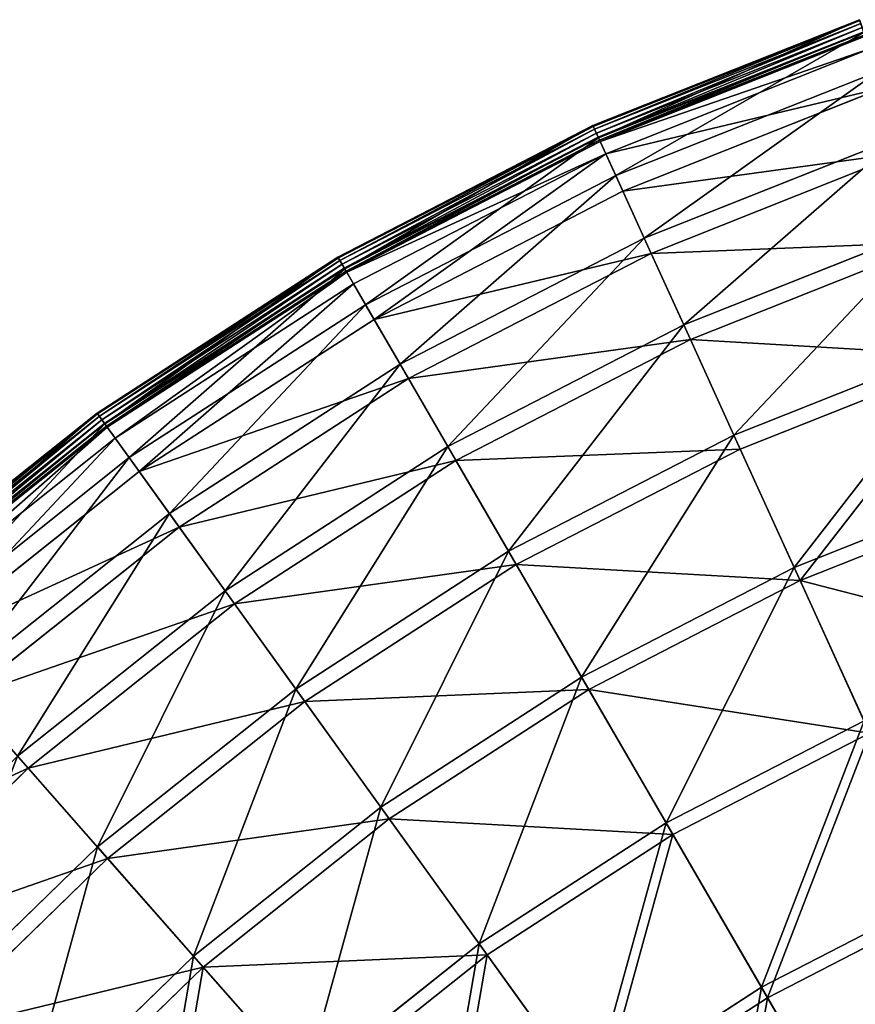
# Model space of a CAD drawing. Extents: x 0 to 1230, y 0 to 270.
# Tile 41 of 245: x 53 to 91, y 218 to 263. Entities that reach past the tile are written whole.
import ezdxf

# ---------------------------------------------------------------- set-up
doc = ezdxf.new("R2010")
doc.units = 0
doc.layers.get('0').update_dxf_attribs({"color": 13, "linetype": 'CONTINUOUS'})

# ---------------------------------------------------------------- blocks, each defined once
blk = doc.blocks.new('GROUP_6')
for p, q in [((91.444, 263.095, 0.403), (79.113, 258.196, 0.403)), ((91.458, 263.053, 0.199), (79.131, 258.155, 0.199)), ((91.503, 262.92, 0.044), (79.189, 258.027, 0.044)), ((91.568, 262.732, -0.02), (79.272, 257.846, -0.02)), ((79.357, 257.66, 0.024), (91.634, 262.538, 0.024)), ((79.371, 257.629, 13.057), (91.645, 262.506, 13.057)), ((79.421, 257.519, 0.165), (91.684, 262.392, 0.165)), ((91.705, 262.331, 0.363), (79.447, 257.461, 0.363)), ((91.905, 261.744, 12.977), (79.705, 256.896, 12.977)), ((80.167, 255.881, 25.988), (92.266, 260.689, 25.988)), ((92.522, 259.938, 25.83), (80.496, 255.159, 25.83)), ((79.113, 258.196, 0.403), (67.322, 252.111, 0.403)), ((79.131, 258.155, 0.199), (67.344, 252.073, 0.199)), ((79.189, 258.027, 0.044), (67.414, 251.951, 0.044)), ((79.272, 257.846, -0.02), (67.514, 251.779, -0.02)), ((79.371, 257.629, 13.057), (79.113, 258.196, 0.403)), ((79.131, 258.155, 0.199), (79.113, 258.196, 0.403)), ((79.189, 258.027, 0.044), (79.131, 258.155, 0.199)), ((79.272, 257.846, -0.02), (79.189, 258.027, 0.044)), ((79.357, 257.66, 0.024), (79.272, 257.846, -0.02)), ((67.617, 251.602, 0.024), (79.357, 257.66, 0.024)), ((67.634, 251.572, 13.057), (79.371, 257.629, 13.057)), ((67.695, 251.468, 0.165), (79.421, 257.519, 0.165)), ((79.447, 257.461, 0.363), (67.727, 251.412, 0.363)), ((79.421, 257.519, 0.165), (79.357, 257.66, 0.024)), ((80.167, 255.881, 25.988), (79.371, 257.629, 13.057)), ((79.447, 257.461, 0.363), (79.421, 257.519, 0.165)), ((79.705, 256.896, 12.977), (79.447, 257.461, 0.363)), ((81.485, 252.987, 38.668), (93.293, 257.679, 38.668)), ((79.705, 256.896, 12.977), (68.038, 250.876, 12.977)), ((80.496, 255.159, 25.83), (79.705, 256.896, 12.977)), ((93.544, 256.947, 38.433), (81.805, 252.282, 38.433)), ((68.597, 249.911, 25.988), (80.167, 255.881, 25.988)), ((81.485, 252.987, 38.668), (80.167, 255.881, 25.988)), ((80.496, 255.159, 25.83), (68.995, 249.224, 25.83)), ((81.805, 252.282, 38.433), (80.496, 255.159, 25.83)), ((83.312, 248.974, 50.977), (94.719, 253.507, 50.977)), ((70.192, 247.16, 38.668), (81.485, 252.987, 38.668)), ((83.312, 248.974, 50.977), (81.485, 252.987, 38.668)), ((94.96, 252.799, 50.667), (83.622, 248.294, 50.667)), ((67.322, 252.111, 0.403), (56.184, 244.9, 0.403)), ((67.344, 252.073, 0.199), (56.209, 244.864, 0.199)), ((67.414, 251.951, 0.044), (56.292, 244.75, 0.044)), ((67.634, 251.572, 13.057), (67.322, 252.111, 0.403)), ((67.344, 252.073, 0.199), (67.322, 252.111, 0.403)), ((67.414, 251.951, 0.044), (67.344, 252.073, 0.199)), ((67.514, 251.779, -0.02), (67.414, 251.951, 0.044)), ((81.805, 252.282, 38.433), (70.581, 246.49, 38.433)), ((83.622, 248.294, 50.667), (81.805, 252.282, 38.433)), ((67.514, 251.779, -0.02), (56.408, 244.588, -0.02)), ((56.527, 244.422, 0.024), (67.617, 251.602, 0.024)), ((56.547, 244.394, 13.057), (67.634, 251.572, 13.057)), ((56.618, 244.296, 0.165), (67.695, 251.468, 0.165)), ((67.617, 251.602, 0.024), (67.514, 251.779, -0.02)), ((67.695, 251.468, 0.165), (67.617, 251.602, 0.024)), ((68.597, 249.911, 25.988), (67.634, 251.572, 13.057)), ((67.727, 251.412, 0.363), (67.695, 251.468, 0.165)), ((67.727, 251.412, 0.363), (56.655, 244.244, 0.363)), ((68.038, 250.876, 12.977), (67.727, 251.412, 0.363)), ((68.038, 250.876, 12.977), (57.017, 243.741, 12.977)), ((68.995, 249.224, 25.83), (68.038, 250.876, 12.977)), ((57.669, 242.836, 25.988), (68.597, 249.911, 25.988)), ((70.192, 247.16, 38.668), (68.597, 249.911, 25.988)), ((68.995, 249.224, 25.83), (58.132, 242.191, 25.83)), ((70.581, 246.49, 38.433), (68.995, 249.224, 25.83)), ((72.404, 243.346, 50.977), (83.312, 248.974, 50.977)), ((85.631, 243.882, 62.794), (83.312, 248.974, 50.977)), ((83.622, 248.294, 50.667), (72.779, 242.699, 50.667)), ((85.927, 243.232, 62.412), (83.622, 248.294, 50.667)), ((85.631, 243.882, 62.794), (96.527, 248.211, 62.794)), ((96.758, 247.536, 62.412), (85.927, 243.232, 62.412)), ((59.526, 240.254, 38.668), (70.192, 247.16, 38.668)), ((72.404, 243.346, 50.977), (70.192, 247.16, 38.668)), ((70.581, 246.49, 38.433), (59.978, 239.625, 38.433)), ((72.779, 242.699, 50.667), (70.581, 246.49, 38.433)), ((56.184, 244.9, 0.403), (45.806, 236.632, 0.403)), ((56.209, 244.864, 0.199), (45.835, 236.598, 0.199)), ((56.292, 244.75, 0.044), (45.928, 236.493, 0.044)), ((56.184, 244.9, 0.403), (56.547, 244.394, 13.057)), ((56.209, 244.864, 0.199), (56.184, 244.9, 0.403)), ((56.292, 244.75, 0.044), (56.209, 244.864, 0.199)), ((56.408, 244.588, -0.02), (56.292, 244.75, 0.044)), ((56.408, 244.588, -0.02), (46.06, 236.343, -0.02)), ((46.195, 236.19, 0.024), (56.527, 244.422, 0.024)), ((46.217, 236.164, 13.057), (56.547, 244.394, 13.057)), ((46.297, 236.074, 0.165), (56.618, 244.296, 0.165)), ((56.655, 244.244, 0.363), (46.34, 236.026, 0.363)), ((56.527, 244.422, 0.024), (56.408, 244.588, -0.02)), ((56.618, 244.296, 0.165), (56.527, 244.422, 0.024)), ((56.547, 244.394, 13.057), (57.669, 242.836, 25.988)), ((56.655, 244.244, 0.363), (56.618, 244.296, 0.165)), ((57.017, 243.741, 12.977), (56.655, 244.244, 0.363)), ((57.017, 243.741, 12.977), (46.75, 235.56, 12.977)), ((58.132, 242.191, 25.83), (57.017, 243.741, 12.977)), ((75.211, 238.505, 62.794), (85.631, 243.882, 62.794)), ((88.42, 237.758, 74.007), (85.631, 243.882, 62.794)), ((62.101, 236.675, 50.977), (72.404, 243.346, 50.977)), ((75.211, 238.505, 62.794), (72.404, 243.346, 50.977)), ((85.927, 243.232, 62.412), (75.569, 237.887, 62.412)), ((88.698, 237.146, 73.557), (85.927, 243.232, 62.412)), ((47.486, 234.723, 25.988), (57.669, 242.836, 25.988)), ((57.669, 242.836, 25.988), (59.526, 240.254, 38.668)), ((72.779, 242.699, 50.667), (62.538, 236.068, 50.667)), ((75.569, 237.887, 62.412), (72.779, 242.699, 50.667)), ((58.132, 242.191, 25.83), (48.011, 234.127, 25.83)), ((59.978, 239.625, 38.433), (58.132, 242.191, 25.83)), ((88.42, 237.758, 74.007), (98.702, 241.844, 74.007)), ((98.92, 241.207, 73.557), (88.698, 237.146, 73.557)), ((49.588, 232.336, 38.668), (59.526, 240.254, 38.668)), ((59.526, 240.254, 38.668), (62.101, 236.675, 50.977)), ((59.978, 239.625, 38.433), (50.099, 231.755, 38.433)), ((62.538, 236.068, 50.667), (59.978, 239.625, 38.433)), ((65.369, 232.132, 62.794), (75.211, 238.505, 62.794)), ((78.587, 232.684, 74.007), (75.211, 238.505, 62.794)), ((75.569, 237.887, 62.412), (65.786, 231.553, 62.412)), ((78.924, 232.102, 73.557), (75.569, 237.887, 62.412)), ((78.587, 232.684, 74.007), (88.42, 237.758, 74.007)), ((91.651, 230.662, 84.507), (88.42, 237.758, 74.007)), ((88.698, 237.146, 73.557), (78.924, 232.102, 73.557)), ((91.91, 230.093, 83.993), (88.698, 237.146, 73.557)), ((52.501, 229.026, 50.977), (62.101, 236.675, 50.977)), ((62.101, 236.675, 50.977), (65.369, 232.132, 62.794)), ((62.538, 236.068, 50.667), (52.995, 228.465, 50.667)), ((65.786, 231.553, 62.412), (62.538, 236.068, 50.667)), ((69.299, 226.67, 74.007), (78.587, 232.684, 74.007)), ((82.498, 225.939, 84.507), (78.587, 232.684, 74.007)), ((56.199, 224.826, 62.794), (65.369, 232.132, 62.794)), ((65.369, 232.132, 62.794), (69.299, 226.67, 74.007)), ((78.924, 232.102, 73.557), (69.691, 226.124, 73.557)), ((82.811, 225.398, 83.993), (78.924, 232.102, 73.557)), ((52.995, 228.465, 50.667), (50.099, 231.755, 38.433)), ((65.786, 231.553, 62.412), (56.67, 224.291, 62.412)), ((69.691, 226.124, 73.557), (65.786, 231.553, 62.412)), ((82.498, 225.939, 84.507), (91.651, 230.662, 84.507)), ((91.91, 230.093, 83.993), (82.811, 225.398, 83.993)), ((56.199, 224.826, 62.794), (52.501, 229.026, 50.977)), ((52.995, 228.465, 50.667), (44.244, 219.964, 50.667)), ((56.67, 224.291, 62.412), (52.995, 228.465, 50.667)), ((60.645, 219.775, 74.007), (69.299, 226.67, 74.007)), ((69.299, 226.67, 74.007), (73.852, 220.341, 84.507)), ((69.691, 226.124, 73.557), (61.089, 219.271, 73.557)), ((74.217, 219.834, 83.993), (69.691, 226.124, 73.557)), ((73.852, 220.341, 84.507), (82.498, 225.939, 84.507)), ((86.907, 218.335, 94.193), (82.498, 225.939, 84.507)), ((82.811, 225.398, 83.993), (74.217, 219.834, 83.993)), ((87.194, 217.841, 93.62), (82.811, 225.398, 83.993)), ((47.789, 216.656, 62.794), (56.199, 224.826, 62.794)), ((60.645, 219.775, 74.007), (56.199, 224.826, 62.794)), ((56.67, 224.291, 62.412), (48.31, 216.169, 62.412)), ((61.089, 219.271, 73.557), (56.67, 224.291, 62.412)), ((86.907, 218.335, 94.193), (95.293, 222.663, 94.193)), ((95.53, 222.143, 93.62), (87.194, 217.841, 93.62)), ((65.797, 213.923, 84.507), (73.852, 220.341, 84.507)), ((73.852, 220.341, 84.507), (78.985, 213.207, 94.193)), ((52.708, 212.066, 74.007), (60.645, 219.775, 74.007)), ((65.797, 213.923, 84.507), (60.645, 219.775, 74.007)), ((74.217, 219.834, 83.993), (66.21, 213.454, 83.993)), ((79.319, 212.743, 93.62), (74.217, 219.834, 83.993)), ((61.089, 219.271, 73.557), (53.2, 211.607, 73.557)), ((66.21, 213.454, 83.993), (61.089, 219.271, 73.557)), ((78.985, 213.207, 94.193), (86.907, 218.335, 94.193)), ((91.772, 209.946, 102.972), (86.907, 218.335, 94.193)), ((87.194, 217.841, 93.62), (79.319, 212.743, 93.62)), ((92.029, 209.503, 102.346), (87.194, 217.841, 93.62))]:
    blk.add_line(p, q)
mesh = blk.add_polyface()
corners = [(79.371, 257.629, 13.057), (91.444, 263.095, 0.403), (79.113, 258.196, 0.403), (91.645, 262.506, 13.057)]
mesh.append_faces([[corners[k] for k in face] for face in [(0, 1, 2), (1, 0, 3)]], dxfattribs={"vtx0": -1})
mesh = blk.add_polyface()
corners = [(79.131, 258.155, 0.199), (91.444, 263.095, 0.403), (91.458, 263.053, 0.199), (79.113, 258.196, 0.403)]
mesh.append_faces([[corners[k] for k in face] for face in [(0, 1, 2), (1, 0, 3)]], dxfattribs={"vtx0": -1})
mesh = blk.add_polyface()
corners = [(79.189, 258.027, 0.044), (91.458, 263.053, 0.199), (91.503, 262.92, 0.044), (79.131, 258.155, 0.199)]
mesh.append_faces([[corners[k] for k in face] for face in [(0, 1, 2), (1, 0, 3)]], dxfattribs={"vtx0": -1})
mesh = blk.add_polyface()
corners = [(91.503, 262.92, 0.044), (79.272, 257.846, -0.02), (79.189, 258.027, 0.044), (91.568, 262.732, -0.02)]
mesh.append_faces([[corners[k] for k in face] for face in [(0, 1, 2), (1, 0, 3)]], dxfattribs={"vtx0": -1})
mesh = blk.add_polyface()
corners = [(91.568, 262.732, -0.02), (79.357, 257.66, 0.024), (79.272, 257.846, -0.02), (91.634, 262.538, 0.024)]
mesh.append_faces([[corners[k] for k in face] for face in [(0, 1, 2), (1, 0, 3)]], dxfattribs={"vtx0": -1})
mesh = blk.add_polyface()
corners = [(91.634, 262.538, 0.024), (79.421, 257.519, 0.165), (79.357, 257.66, 0.024), (91.684, 262.392, 0.165)]
mesh.append_faces([[corners[k] for k in face] for face in [(0, 1, 2), (1, 0, 3)]], dxfattribs={"vtx0": -1})
mesh = blk.add_polyface()
corners = [(80.167, 255.881, 25.988), (91.645, 262.506, 13.057), (79.371, 257.629, 13.057), (92.266, 260.689, 25.988)]
mesh.append_faces([[corners[k] for k in face] for face in [(0, 1, 2), (1, 0, 3)]], dxfattribs={"vtx0": -1})
mesh = blk.add_polyface()
corners = [(91.705, 262.331, 0.363), (79.421, 257.519, 0.165), (91.684, 262.392, 0.165), (79.447, 257.461, 0.363)]
mesh.append_faces([[corners[k] for k in face] for face in [(0, 1, 2), (1, 0, 3)]], dxfattribs={"vtx0": -1})
mesh = blk.add_polyface()
corners = [(91.905, 261.744, 12.977), (79.447, 257.461, 0.363), (91.705, 262.331, 0.363), (79.705, 256.896, 12.977)]
mesh.append_faces([[corners[k] for k in face] for face in [(0, 1, 2), (1, 0, 3)]], dxfattribs={"vtx0": -1})
mesh = blk.add_polyface()
corners = [(92.522, 259.938, 25.83), (79.705, 256.896, 12.977), (91.905, 261.744, 12.977), (80.496, 255.159, 25.83)]
mesh.append_faces([[corners[k] for k in face] for face in [(0, 1, 2), (1, 0, 3)]], dxfattribs={"vtx0": -1})
mesh = blk.add_polyface()
corners = [(81.485, 252.987, 38.668), (92.266, 260.689, 25.988), (80.167, 255.881, 25.988), (93.293, 257.679, 38.668)]
mesh.append_faces([[corners[k] for k in face] for face in [(0, 1, 2), (1, 0, 3)]], dxfattribs={"vtx0": -1})
mesh = blk.add_polyface()
corners = [(93.544, 256.947, 38.433), (80.496, 255.159, 25.83), (92.522, 259.938, 25.83), (81.805, 252.282, 38.433)]
mesh.append_faces([[corners[k] for k in face] for face in [(0, 1, 2), (1, 0, 3)]], dxfattribs={"vtx0": -1})
mesh = blk.add_polyface()
corners = [(67.634, 251.572, 13.057), (79.113, 258.196, 0.403), (67.322, 252.111, 0.403), (79.371, 257.629, 13.057)]
mesh.append_faces([[corners[k] for k in face] for face in [(0, 1, 2), (1, 0, 3)]], dxfattribs={"vtx0": -1})
mesh = blk.add_polyface()
corners = [(67.344, 252.073, 0.199), (79.113, 258.196, 0.403), (79.131, 258.155, 0.199), (67.322, 252.111, 0.403)]
mesh.append_faces([[corners[k] for k in face] for face in [(0, 1, 2), (1, 0, 3)]], dxfattribs={"vtx0": -1})
mesh = blk.add_polyface()
corners = [(79.131, 258.155, 0.199), (67.414, 251.951, 0.044), (67.344, 252.073, 0.199), (79.189, 258.027, 0.044)]
mesh.append_faces([[corners[k] for k in face] for face in [(0, 1, 2), (1, 0, 3)]], dxfattribs={"vtx0": -1})
mesh = blk.add_polyface()
corners = [(79.189, 258.027, 0.044), (67.514, 251.779, -0.02), (67.414, 251.951, 0.044), (79.272, 257.846, -0.02)]
mesh.append_faces([[corners[k] for k in face] for face in [(0, 1, 2), (1, 0, 3)]], dxfattribs={"vtx0": -1})
mesh = blk.add_polyface()
corners = [(79.272, 257.846, -0.02), (67.617, 251.602, 0.024), (67.514, 251.779, -0.02), (79.357, 257.66, 0.024)]
mesh.append_faces([[corners[k] for k in face] for face in [(0, 1, 2), (1, 0, 3)]], dxfattribs={"vtx0": -1})
mesh = blk.add_polyface()
corners = [(79.357, 257.66, 0.024), (67.695, 251.468, 0.165), (67.617, 251.602, 0.024), (79.421, 257.519, 0.165)]
mesh.append_faces([[corners[k] for k in face] for face in [(0, 1, 2), (1, 0, 3)]], dxfattribs={"vtx0": -1})
mesh = blk.add_polyface()
corners = [(68.597, 249.911, 25.988), (79.371, 257.629, 13.057), (67.634, 251.572, 13.057), (80.167, 255.881, 25.988)]
mesh.append_faces([[corners[k] for k in face] for face in [(0, 1, 2), (1, 0, 3)]], dxfattribs={"vtx0": -1})
mesh = blk.add_polyface()
corners = [(79.447, 257.461, 0.363), (67.695, 251.468, 0.165), (79.421, 257.519, 0.165), (67.727, 251.412, 0.363)]
mesh.append_faces([[corners[k] for k in face] for face in [(0, 1, 2), (1, 0, 3)]], dxfattribs={"vtx0": -1})
mesh = blk.add_polyface()
corners = [(79.705, 256.896, 12.977), (67.727, 251.412, 0.363), (79.447, 257.461, 0.363), (68.038, 250.876, 12.977)]
mesh.append_faces([[corners[k] for k in face] for face in [(0, 1, 2), (1, 0, 3)]], dxfattribs={"vtx0": -1})
mesh = blk.add_polyface()
corners = [(83.312, 248.974, 50.977), (93.293, 257.679, 38.668), (81.485, 252.987, 38.668), (94.719, 253.507, 50.977)]
mesh.append_faces([[corners[k] for k in face] for face in [(0, 1, 2), (1, 0, 3)]], dxfattribs={"vtx0": -1})
mesh = blk.add_polyface()
corners = [(79.705, 256.896, 12.977), (68.995, 249.224, 25.83), (68.038, 250.876, 12.977), (80.496, 255.159, 25.83)]
mesh.append_faces([[corners[k] for k in face] for face in [(0, 1, 2), (1, 0, 3)]], dxfattribs={"vtx0": -1})
mesh = blk.add_polyface()
corners = [(94.96, 252.799, 50.667), (81.805, 252.282, 38.433), (93.544, 256.947, 38.433), (83.622, 248.294, 50.667)]
mesh.append_faces([[corners[k] for k in face] for face in [(0, 1, 2), (1, 0, 3)]], dxfattribs={"vtx0": -1})
mesh = blk.add_polyface()
corners = [(70.192, 247.16, 38.668), (80.167, 255.881, 25.988), (68.597, 249.911, 25.988), (81.485, 252.987, 38.668)]
mesh.append_faces([[corners[k] for k in face] for face in [(0, 1, 2), (1, 0, 3)]], dxfattribs={"vtx0": -1})
mesh = blk.add_polyface()
corners = [(81.805, 252.282, 38.433), (68.995, 249.224, 25.83), (80.496, 255.159, 25.83), (70.581, 246.49, 38.433)]
mesh.append_faces([[corners[k] for k in face] for face in [(0, 1, 2), (1, 0, 3)]], dxfattribs={"vtx0": -1})
mesh = blk.add_polyface()
corners = [(85.631, 243.882, 62.794), (94.719, 253.507, 50.977), (83.312, 248.974, 50.977), (96.527, 248.211, 62.794)]
mesh.append_faces([[corners[k] for k in face] for face in [(0, 1, 2), (1, 0, 3)]], dxfattribs={"vtx0": -1})
mesh = blk.add_polyface()
corners = [(72.404, 243.346, 50.977), (81.485, 252.987, 38.668), (70.192, 247.16, 38.668), (83.312, 248.974, 50.977)]
mesh.append_faces([[corners[k] for k in face] for face in [(0, 1, 2), (1, 0, 3)]], dxfattribs={"vtx0": -1})
mesh = blk.add_polyface()
corners = [(96.758, 247.536, 62.412), (83.622, 248.294, 50.667), (94.96, 252.799, 50.667), (85.927, 243.232, 62.412)]
mesh.append_faces([[corners[k] for k in face] for face in [(0, 1, 2), (1, 0, 3)]], dxfattribs={"vtx0": -1})
mesh = blk.add_polyface()
corners = [(56.547, 244.394, 13.057), (67.322, 252.111, 0.403), (56.184, 244.9, 0.403), (67.634, 251.572, 13.057)]
mesh.append_faces([[corners[k] for k in face] for face in [(0, 1, 2), (1, 0, 3)]], dxfattribs={"vtx0": -1})
mesh = blk.add_polyface()
corners = [(56.184, 244.9, 0.403), (67.344, 252.073, 0.199), (56.209, 244.864, 0.199), (67.322, 252.111, 0.403)]
mesh.append_faces([[corners[k] for k in face] for face in [(0, 1, 2), (1, 0, 3)]], dxfattribs={"vtx0": -1})
mesh = blk.add_polyface()
corners = [(67.344, 252.073, 0.199), (56.292, 244.75, 0.044), (56.209, 244.864, 0.199), (67.414, 251.951, 0.044)]
mesh.append_faces([[corners[k] for k in face] for face in [(0, 1, 2), (1, 0, 3)]], dxfattribs={"vtx0": -1})
mesh = blk.add_polyface()
corners = [(67.414, 251.951, 0.044), (56.408, 244.588, -0.02), (56.292, 244.75, 0.044), (67.514, 251.779, -0.02)]
mesh.append_faces([[corners[k] for k in face] for face in [(0, 1, 2), (1, 0, 3)]], dxfattribs={"vtx0": -1})
mesh = blk.add_polyface()
corners = [(83.622, 248.294, 50.667), (70.581, 246.49, 38.433), (81.805, 252.282, 38.433), (72.779, 242.699, 50.667)]
mesh.append_faces([[corners[k] for k in face] for face in [(0, 1, 2), (1, 0, 3)]], dxfattribs={"vtx0": -1})
mesh = blk.add_polyface()
corners = [(67.514, 251.779, -0.02), (56.527, 244.422, 0.024), (56.408, 244.588, -0.02), (67.617, 251.602, 0.024)]
mesh.append_faces([[corners[k] for k in face] for face in [(0, 1, 2), (1, 0, 3)]], dxfattribs={"vtx0": -1})
mesh = blk.add_polyface()
corners = [(67.617, 251.602, 0.024), (56.618, 244.296, 0.165), (56.527, 244.422, 0.024), (67.695, 251.468, 0.165)]
mesh.append_faces([[corners[k] for k in face] for face in [(0, 1, 2), (1, 0, 3)]], dxfattribs={"vtx0": -1})
mesh = blk.add_polyface()
corners = [(57.669, 242.836, 25.988), (67.634, 251.572, 13.057), (56.547, 244.394, 13.057), (68.597, 249.911, 25.988)]
mesh.append_faces([[corners[k] for k in face] for face in [(0, 1, 2), (1, 0, 3)]], dxfattribs={"vtx0": -1})
mesh = blk.add_polyface()
corners = [(67.695, 251.468, 0.165), (56.655, 244.244, 0.363), (56.618, 244.296, 0.165), (67.727, 251.412, 0.363)]
mesh.append_faces([[corners[k] for k in face] for face in [(0, 1, 2), (1, 0, 3)]], dxfattribs={"vtx0": -1})
mesh = blk.add_polyface()
corners = [(67.727, 251.412, 0.363), (57.017, 243.741, 12.977), (56.655, 244.244, 0.363), (68.038, 250.876, 12.977)]
mesh.append_faces([[corners[k] for k in face] for face in [(0, 1, 2), (1, 0, 3)]], dxfattribs={"vtx0": -1})
mesh = blk.add_polyface()
corners = [(68.038, 250.876, 12.977), (58.132, 242.191, 25.83), (57.017, 243.741, 12.977), (68.995, 249.224, 25.83)]
mesh.append_faces([[corners[k] for k in face] for face in [(0, 1, 2), (1, 0, 3)]], dxfattribs={"vtx0": -1})
mesh = blk.add_polyface()
corners = [(59.526, 240.254, 38.668), (68.597, 249.911, 25.988), (57.669, 242.836, 25.988), (70.192, 247.16, 38.668)]
mesh.append_faces([[corners[k] for k in face] for face in [(0, 1, 2), (1, 0, 3)]], dxfattribs={"vtx0": -1})
mesh = blk.add_polyface()
corners = [(70.581, 246.49, 38.433), (58.132, 242.191, 25.83), (68.995, 249.224, 25.83), (59.978, 239.625, 38.433)]
mesh.append_faces([[corners[k] for k in face] for face in [(0, 1, 2), (1, 0, 3)]], dxfattribs={"vtx0": -1})
mesh = blk.add_polyface()
corners = [(75.211, 238.505, 62.794), (83.312, 248.974, 50.977), (72.404, 243.346, 50.977), (85.631, 243.882, 62.794)]
mesh.append_faces([[corners[k] for k in face] for face in [(0, 1, 2), (1, 0, 3)]], dxfattribs={"vtx0": -1})
mesh = blk.add_polyface()
corners = [(85.927, 243.232, 62.412), (72.779, 242.699, 50.667), (83.622, 248.294, 50.667), (75.569, 237.887, 62.412)]
mesh.append_faces([[corners[k] for k in face] for face in [(0, 1, 2), (1, 0, 3)]], dxfattribs={"vtx0": -1})
mesh = blk.add_polyface()
corners = [(88.42, 237.758, 74.007), (96.527, 248.211, 62.794), (85.631, 243.882, 62.794), (98.702, 241.844, 74.007)]
mesh.append_faces([[corners[k] for k in face] for face in [(0, 1, 2), (1, 0, 3)]], dxfattribs={"vtx0": -1})
mesh = blk.add_polyface()
corners = [(96.758, 247.536, 62.412), (88.698, 237.146, 73.557), (85.927, 243.232, 62.412), (98.92, 241.207, 73.557)]
mesh.append_faces([[corners[k] for k in face] for face in [(0, 1, 2), (1, 0, 3)]], dxfattribs={"vtx0": -1})
mesh = blk.add_polyface()
corners = [(62.101, 236.675, 50.977), (70.192, 247.16, 38.668), (59.526, 240.254, 38.668), (72.404, 243.346, 50.977)]
mesh.append_faces([[corners[k] for k in face] for face in [(0, 1, 2), (1, 0, 3)]], dxfattribs={"vtx0": -1})
mesh = blk.add_polyface()
corners = [(72.779, 242.699, 50.667), (59.978, 239.625, 38.433), (70.581, 246.49, 38.433), (62.538, 236.068, 50.667)]
mesh.append_faces([[corners[k] for k in face] for face in [(0, 1, 2), (1, 0, 3)]], dxfattribs={"vtx0": -1})
mesh = blk.add_polyface()
corners = [(46.217, 236.164, 13.057), (56.184, 244.9, 0.403), (45.806, 236.632, 0.403), (56.547, 244.394, 13.057)]
mesh.append_faces([[corners[k] for k in face] for face in [(0, 1, 2), (1, 0, 3)]], dxfattribs={"vtx0": -1})
mesh = blk.add_polyface()
corners = [(45.806, 236.632, 0.403), (56.209, 244.864, 0.199), (45.835, 236.598, 0.199), (56.184, 244.9, 0.403)]
mesh.append_faces([[corners[k] for k in face] for face in [(0, 1, 2), (1, 0, 3)]], dxfattribs={"vtx0": -1})
mesh = blk.add_polyface()
corners = [(56.209, 244.864, 0.199), (45.928, 236.493, 0.044), (45.835, 236.598, 0.199), (56.292, 244.75, 0.044)]
mesh.append_faces([[corners[k] for k in face] for face in [(0, 1, 2), (1, 0, 3)]], dxfattribs={"vtx0": -1})
mesh = blk.add_polyface()
corners = [(56.292, 244.75, 0.044), (46.06, 236.343, -0.02), (45.928, 236.493, 0.044), (56.408, 244.588, -0.02)]
mesh.append_faces([[corners[k] for k in face] for face in [(0, 1, 2), (1, 0, 3)]], dxfattribs={"vtx0": -1})
mesh = blk.add_polyface()
corners = [(56.408, 244.588, -0.02), (46.195, 236.19, 0.024), (46.06, 236.343, -0.02), (56.527, 244.422, 0.024)]
mesh.append_faces([[corners[k] for k in face] for face in [(0, 1, 2), (1, 0, 3)]], dxfattribs={"vtx0": -1})
mesh = blk.add_polyface()
corners = [(56.527, 244.422, 0.024), (46.297, 236.074, 0.165), (46.195, 236.19, 0.024), (56.618, 244.296, 0.165)]
mesh.append_faces([[corners[k] for k in face] for face in [(0, 1, 2), (1, 0, 3)]], dxfattribs={"vtx0": -1})
mesh = blk.add_polyface()
corners = [(47.486, 234.723, 25.988), (56.547, 244.394, 13.057), (46.217, 236.164, 13.057), (57.669, 242.836, 25.988)]
mesh.append_faces([[corners[k] for k in face] for face in [(0, 1, 2), (1, 0, 3)]], dxfattribs={"vtx0": -1})
mesh = blk.add_polyface()
corners = [(56.655, 244.244, 0.363), (46.297, 236.074, 0.165), (56.618, 244.296, 0.165), (46.34, 236.026, 0.363)]
mesh.append_faces([[corners[k] for k in face] for face in [(0, 1, 2), (1, 0, 3)]], dxfattribs={"vtx0": -1})
mesh = blk.add_polyface()
corners = [(56.655, 244.244, 0.363), (46.75, 235.56, 12.977), (46.34, 236.026, 0.363), (57.017, 243.741, 12.977)]
mesh.append_faces([[corners[k] for k in face] for face in [(0, 1, 2), (1, 0, 3)]], dxfattribs={"vtx0": -1})
mesh = blk.add_polyface()
corners = [(57.017, 243.741, 12.977), (48.011, 234.127, 25.83), (46.75, 235.56, 12.977), (58.132, 242.191, 25.83)]
mesh.append_faces([[corners[k] for k in face] for face in [(0, 1, 2), (1, 0, 3)]], dxfattribs={"vtx0": -1})
mesh = blk.add_polyface()
corners = [(78.587, 232.684, 74.007), (85.631, 243.882, 62.794), (75.211, 238.505, 62.794), (88.42, 237.758, 74.007)]
mesh.append_faces([[corners[k] for k in face] for face in [(0, 1, 2), (1, 0, 3)]], dxfattribs={"vtx0": -1})
mesh = blk.add_polyface()
corners = [(65.369, 232.132, 62.794), (72.404, 243.346, 50.977), (62.101, 236.675, 50.977), (75.211, 238.505, 62.794)]
mesh.append_faces([[corners[k] for k in face] for face in [(0, 1, 2), (1, 0, 3)]], dxfattribs={"vtx0": -1})
mesh = blk.add_polyface()
corners = [(88.698, 237.146, 73.557), (75.569, 237.887, 62.412), (85.927, 243.232, 62.412), (78.924, 232.102, 73.557)]
mesh.append_faces([[corners[k] for k in face] for face in [(0, 1, 2), (1, 0, 3)]], dxfattribs={"vtx0": -1})
mesh = blk.add_polyface()
corners = [(49.588, 232.336, 38.668), (57.669, 242.836, 25.988), (47.486, 234.723, 25.988), (59.526, 240.254, 38.668)]
mesh.append_faces([[corners[k] for k in face] for face in [(0, 1, 2), (1, 0, 3)]], dxfattribs={"vtx0": -1})
mesh = blk.add_polyface()
corners = [(75.569, 237.887, 62.412), (62.538, 236.068, 50.667), (72.779, 242.699, 50.667), (65.786, 231.553, 62.412)]
mesh.append_faces([[corners[k] for k in face] for face in [(0, 1, 2), (1, 0, 3)]], dxfattribs={"vtx0": -1})
mesh = blk.add_polyface()
corners = [(59.978, 239.625, 38.433), (48.011, 234.127, 25.83), (58.132, 242.191, 25.83), (50.099, 231.755, 38.433)]
mesh.append_faces([[corners[k] for k in face] for face in [(0, 1, 2), (1, 0, 3)]], dxfattribs={"vtx0": -1})
mesh = blk.add_polyface()
corners = [(91.651, 230.662, 84.507), (98.702, 241.844, 74.007), (88.42, 237.758, 74.007), (101.222, 234.466, 84.507)]
mesh.append_faces([[corners[k] for k in face] for face in [(0, 1, 2), (1, 0, 3)]], dxfattribs={"vtx0": -1})
mesh = blk.add_polyface()
corners = [(101.424, 233.874, 83.993), (88.698, 237.146, 73.557), (98.92, 241.207, 73.557), (91.91, 230.093, 83.993)]
mesh.append_faces([[corners[k] for k in face] for face in [(0, 1, 2), (1, 0, 3)]], dxfattribs={"vtx0": -1})
mesh = blk.add_polyface()
corners = [(52.501, 229.026, 50.977), (59.526, 240.254, 38.668), (49.588, 232.336, 38.668), (62.101, 236.675, 50.977)]
mesh.append_faces([[corners[k] for k in face] for face in [(0, 1, 2), (1, 0, 3)]], dxfattribs={"vtx0": -1})
mesh = blk.add_polyface()
corners = [(62.538, 236.068, 50.667), (50.099, 231.755, 38.433), (59.978, 239.625, 38.433), (52.995, 228.465, 50.667)]
mesh.append_faces([[corners[k] for k in face] for face in [(0, 1, 2), (1, 0, 3)]], dxfattribs={"vtx0": -1})
mesh = blk.add_polyface()
corners = [(69.299, 226.67, 74.007), (75.211, 238.505, 62.794), (65.369, 232.132, 62.794), (78.587, 232.684, 74.007)]
mesh.append_faces([[corners[k] for k in face] for face in [(0, 1, 2), (1, 0, 3)]], dxfattribs={"vtx0": -1})
mesh = blk.add_polyface()
corners = [(78.924, 232.102, 73.557), (65.786, 231.553, 62.412), (75.569, 237.887, 62.412), (69.691, 226.124, 73.557)]
mesh.append_faces([[corners[k] for k in face] for face in [(0, 1, 2), (1, 0, 3)]], dxfattribs={"vtx0": -1})
mesh = blk.add_polyface()
corners = [(82.498, 225.939, 84.507), (88.42, 237.758, 74.007), (78.587, 232.684, 74.007), (91.651, 230.662, 84.507)]
mesh.append_faces([[corners[k] for k in face] for face in [(0, 1, 2), (1, 0, 3)]], dxfattribs={"vtx0": -1})
mesh = blk.add_polyface()
corners = [(91.91, 230.093, 83.993), (78.924, 232.102, 73.557), (88.698, 237.146, 73.557), (82.811, 225.398, 83.993)]
mesh.append_faces([[corners[k] for k in face] for face in [(0, 1, 2), (1, 0, 3)]], dxfattribs={"vtx0": -1})
mesh = blk.add_polyface()
corners = [(56.199, 224.826, 62.794), (62.101, 236.675, 50.977), (52.501, 229.026, 50.977), (65.369, 232.132, 62.794)]
mesh.append_faces([[corners[k] for k in face] for face in [(0, 1, 2), (1, 0, 3)]], dxfattribs={"vtx0": -1})
mesh = blk.add_polyface()
corners = [(65.786, 231.553, 62.412), (52.995, 228.465, 50.667), (62.538, 236.068, 50.667), (56.67, 224.291, 62.412)]
mesh.append_faces([[corners[k] for k in face] for face in [(0, 1, 2), (1, 0, 3)]], dxfattribs={"vtx0": -1})
mesh = blk.add_polyface()
corners = [(73.852, 220.341, 84.507), (78.587, 232.684, 74.007), (69.299, 226.67, 74.007), (82.498, 225.939, 84.507)]
mesh.append_faces([[corners[k] for k in face] for face in [(0, 1, 2), (1, 0, 3)]], dxfattribs={"vtx0": -1})
mesh = blk.add_polyface()
corners = [(60.645, 219.775, 74.007), (65.369, 232.132, 62.794), (56.199, 224.826, 62.794), (69.299, 226.67, 74.007)]
mesh.append_faces([[corners[k] for k in face] for face in [(0, 1, 2), (1, 0, 3)]], dxfattribs={"vtx0": -1})
mesh = blk.add_polyface()
corners = [(82.811, 225.398, 83.993), (69.691, 226.124, 73.557), (78.924, 232.102, 73.557), (74.217, 219.834, 83.993)]
mesh.append_faces([[corners[k] for k in face] for face in [(0, 1, 2), (1, 0, 3)]], dxfattribs={"vtx0": -1})
mesh = blk.add_polyface()
corners = [(52.995, 228.465, 50.667), (41.04, 222.953, 38.433), (50.099, 231.755, 38.433), (44.244, 219.964, 50.667)]
mesh.append_faces([[corners[k] for k in face] for face in [(0, 1, 2), (1, 0, 3)]], dxfattribs={"vtx0": -1})
mesh = blk.add_polyface()
corners = [(69.691, 226.124, 73.557), (56.67, 224.291, 62.412), (65.786, 231.553, 62.412), (61.089, 219.271, 73.557)]
mesh.append_faces([[corners[k] for k in face] for face in [(0, 1, 2), (1, 0, 3)]], dxfattribs={"vtx0": -1})
mesh = blk.add_polyface()
corners = [(86.907, 218.335, 94.193), (91.651, 230.662, 84.507), (82.498, 225.939, 84.507), (95.293, 222.663, 94.193)]
mesh.append_faces([[corners[k] for k in face] for face in [(0, 1, 2), (1, 0, 3)]], dxfattribs={"vtx0": -1})
mesh = blk.add_polyface()
corners = [(91.91, 230.093, 83.993), (87.194, 217.841, 93.62), (82.811, 225.398, 83.993), (95.53, 222.143, 93.62)]
mesh.append_faces([[corners[k] for k in face] for face in [(0, 1, 2), (1, 0, 3)]], dxfattribs={"vtx0": -1})
mesh = blk.add_polyface()
corners = [(47.789, 216.656, 62.794), (52.501, 229.026, 50.977), (43.697, 220.474, 50.977), (56.199, 224.826, 62.794)]
mesh.append_faces([[corners[k] for k in face] for face in [(0, 1, 2), (1, 0, 3)]], dxfattribs={"vtx0": -1})
mesh = blk.add_polyface()
corners = [(56.67, 224.291, 62.412), (44.244, 219.964, 50.667), (52.995, 228.465, 50.667), (48.31, 216.169, 62.412)]
mesh.append_faces([[corners[k] for k in face] for face in [(0, 1, 2), (1, 0, 3)]], dxfattribs={"vtx0": -1})
mesh = blk.add_polyface()
corners = [(65.797, 213.923, 84.507), (69.299, 226.67, 74.007), (60.645, 219.775, 74.007), (73.852, 220.341, 84.507)]
mesh.append_faces([[corners[k] for k in face] for face in [(0, 1, 2), (1, 0, 3)]], dxfattribs={"vtx0": -1})
mesh = blk.add_polyface()
corners = [(74.217, 219.834, 83.993), (61.089, 219.271, 73.557), (69.691, 226.124, 73.557), (66.21, 213.454, 83.993)]
mesh.append_faces([[corners[k] for k in face] for face in [(0, 1, 2), (1, 0, 3)]], dxfattribs={"vtx0": -1})
mesh = blk.add_polyface()
corners = [(78.985, 213.207, 94.193), (82.498, 225.939, 84.507), (73.852, 220.341, 84.507), (86.907, 218.335, 94.193)]
mesh.append_faces([[corners[k] for k in face] for face in [(0, 1, 2), (1, 0, 3)]], dxfattribs={"vtx0": -1})
mesh = blk.add_polyface()
corners = [(82.811, 225.398, 83.993), (79.319, 212.743, 93.62), (74.217, 219.834, 83.993), (87.194, 217.841, 93.62)]
mesh.append_faces([[corners[k] for k in face] for face in [(0, 1, 2), (1, 0, 3)]], dxfattribs={"vtx0": -1})
mesh = blk.add_polyface()
corners = [(52.708, 212.066, 74.007), (56.199, 224.826, 62.794), (47.789, 216.656, 62.794), (60.645, 219.775, 74.007)]
mesh.append_faces([[corners[k] for k in face] for face in [(0, 1, 2), (1, 0, 3)]], dxfattribs={"vtx0": -1})
mesh = blk.add_polyface()
corners = [(61.089, 219.271, 73.557), (48.31, 216.169, 62.412), (56.67, 224.291, 62.412), (53.2, 211.607, 73.557)]
mesh.append_faces([[corners[k] for k in face] for face in [(0, 1, 2), (1, 0, 3)]], dxfattribs={"vtx0": -1})
mesh = blk.add_polyface()
corners = [(91.772, 209.946, 102.972), (95.293, 222.663, 94.193), (86.907, 218.335, 94.193), (99.312, 213.837, 102.972)]
mesh.append_faces([[corners[k] for k in face] for face in [(0, 1, 2), (1, 0, 3)]], dxfattribs={"vtx0": -1})
mesh = blk.add_polyface()
corners = [(95.53, 222.143, 93.62), (92.029, 209.503, 102.346), (87.194, 217.841, 93.62), (99.525, 213.371, 102.346)]
mesh.append_faces([[corners[k] for k in face] for face in [(0, 1, 2), (1, 0, 3)]], dxfattribs={"vtx0": -1})
mesh = blk.add_polyface()
corners = [(71.604, 207.326, 94.193), (73.852, 220.341, 84.507), (65.797, 213.923, 84.507), (78.985, 213.207, 94.193)]
mesh.append_faces([[corners[k] for k in face] for face in [(0, 1, 2), (1, 0, 3)]], dxfattribs={"vtx0": -1})
mesh = blk.add_polyface()
corners = [(58.409, 206.747, 84.507), (60.645, 219.775, 74.007), (52.708, 212.066, 74.007), (65.797, 213.923, 84.507)]
mesh.append_faces([[corners[k] for k in face] for face in [(0, 1, 2), (1, 0, 3)]], dxfattribs={"vtx0": -1})
mesh = blk.add_polyface()
corners = [(74.217, 219.834, 83.993), (71.982, 206.897, 93.62), (66.21, 213.454, 83.993), (79.319, 212.743, 93.62)]
mesh.append_faces([[corners[k] for k in face] for face in [(0, 1, 2), (1, 0, 3)]], dxfattribs={"vtx0": -1})
mesh = blk.add_polyface()
corners = [(61.089, 219.271, 73.557), (58.866, 206.32, 83.993), (53.2, 211.607, 73.557), (66.21, 213.454, 83.993)]
mesh.append_faces([[corners[k] for k in face] for face in [(0, 1, 2), (1, 0, 3)]], dxfattribs={"vtx0": -1})
mesh = blk.add_polyface()
corners = [(84.649, 205.334, 102.972), (86.907, 218.335, 94.193), (78.985, 213.207, 94.193), (91.772, 209.946, 102.972)]
mesh.append_faces([[corners[k] for k in face] for face in [(0, 1, 2), (1, 0, 3)]], dxfattribs={"vtx0": -1})
mesh = blk.add_polyface()
corners = [(87.194, 217.841, 93.62), (84.948, 204.918, 102.346), (79.319, 212.743, 93.62), (92.029, 209.503, 102.346)]
mesh.append_faces([[corners[k] for k in face] for face in [(0, 1, 2), (1, 0, 3)]], dxfattribs={"vtx0": -1})
blk = doc.blocks.new('COMPONENT_3')
blk.add_blockref('GROUP_6', (0, 0))
blk = doc.blocks.new('GROUP_25')
blk.add_blockref('COMPONENT_3', (0, 0))

msp = doc.modelspace()

# ---------------------------------------------------------------- block references
msp.add_blockref('GROUP_25', (0, 0))

doc.saveas('drawing.dxf')
